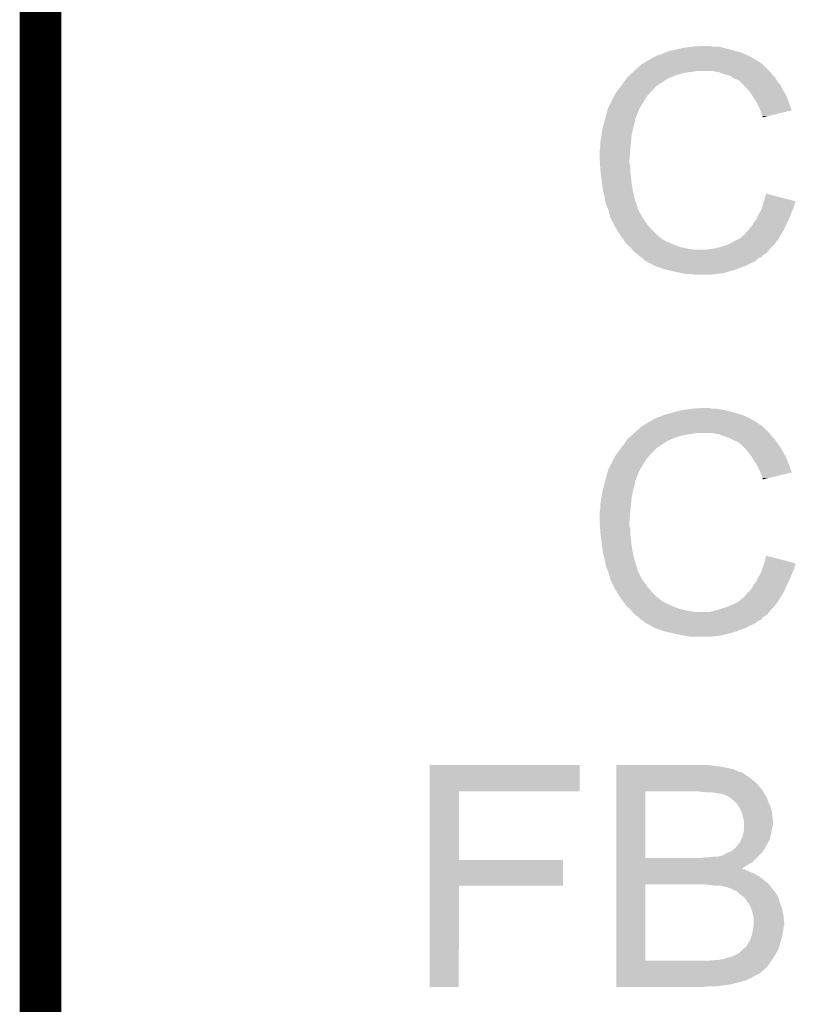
# Model space of a CAD drawing. Extents: x -1.4 to 24.2, y -3.9 to 53.4.
# Tile 32 of 56: x -1.3 to 1.5, y 28.9 to 32.5. Entities that reach past the tile are written whole.
import ezdxf

# ---------------------------------------------------------------- set-up
doc = ezdxf.new("R2010")
doc.units = 0
doc.layers.add('XSENSE_MTI-8_CLICK_V102_GKO', color=9, linetype='CONTINUOUS')
doc.layers.add('XSENSE_MTI-8_CLICK_V102_GTO', color=11, linetype='CONTINUOUS')

msp = doc.modelspace()

# ---------------------------------------------------------------- linework, layer by layer
at = {"layer": 'XSENSE_MTI-8_CLICK_V102_GKO', "const_width": 0.1524}
msp.add_lwpolyline([(-1.27, -3.81), (-1.27, 53.34)], dxfattribs=at)
at = {"layer": 'XSENSE_MTI-8_CLICK_V102_GTO'}
for points in [[(0.985522, 32.415482), (0.995674, 32.41802), (1.320796, 32.415482), (1.31572, 32.41802)], [(0.995674, 32.41802), (0.995682, 32.418022), (1.31572, 32.41802), (1.315716, 32.418022)], [(0.995682, 32.418022), (1.014728, 32.42564), (1.315716, 32.418022), (1.297942, 32.42564)], [(1.014728, 32.42564), (1.033782, 32.43326), (1.297942, 32.42564), (1.271272, 32.43326)], [(1.033782, 32.43326), (1.04902, 32.4358), (1.271272, 32.43326), (1.26238, 32.4358)], [(1.04902, 32.4358), (1.08204, 32.44342), (1.26238, 32.4358), (1.231908, 32.44342)], [(1.08204, 32.44342), (1.082054, 32.443422), (1.231908, 32.44342), (1.2319, 32.443422)], [(1.082054, 32.443422), (1.120124, 32.448498), (1.2319, 32.443422), (1.216662, 32.448498)], [(1.120124, 32.448498), (1.12014, 32.4485), (1.216662, 32.448498), (1.188722, 32.4485)], [(1.12014, 32.4485), (1.158238, 32.45104), (1.188722, 32.4485), (1.178558, 32.45104)], [(0.90424, 32.3596), (0.929642, 32.382462), (1.397, 32.3596), (1.374138, 32.382462)], [(0.929642, 32.382462), (0.937884, 32.387534), (1.374138, 32.382462), (1.369066, 32.387534)], [(0.937884, 32.387534), (0.937894, 32.38754), (1.369066, 32.387534), (1.366526, 32.38754)], [(0.937894, 32.38754), (0.942018, 32.390078), (1.366526, 32.38754), (1.363982, 32.390078)], [(0.942018, 32.390078), (0.958532, 32.40024), (1.363982, 32.390078), (1.34874, 32.40024)], [(0.958532, 32.40024), (0.96266, 32.40278), (1.34874, 32.40024), (1.344296, 32.40278)], [(0.96266, 32.40278), (0.96774, 32.405322), (1.344296, 32.40278), (1.339846, 32.405322)], [(0.96774, 32.405322), (0.970284, 32.40786), (1.339846, 32.405322), (1.335404, 32.40786)], [(0.970284, 32.40786), (0.977898, 32.4104), (1.335404, 32.40786), (1.330958, 32.4104)], [(0.977898, 32.4104), (0.977904, 32.410402), (1.330958, 32.4104), (1.330956, 32.410402)], [(0.977904, 32.410402), (0.985522, 32.415482), (1.330956, 32.410402), (1.320796, 32.415482)], [(0.884486, 32.34182), (0.892952, 32.34944), (1.05156, 32.34182), (1.07696, 32.34944)], [(0.892952, 32.34944), (0.898596, 32.35452), (1.07696, 32.34944), (1.102362, 32.35452)], [(0.898596, 32.35452), (0.901418, 32.35706), (1.102362, 32.35452), (1.122678, 32.35706)], [(0.901418, 32.35706), (0.90424, 32.3596), (1.122678, 32.35706), (1.132838, 32.3596)], [(1.214118, 32.35452), (1.186178, 32.3596), (1.40208, 32.35452), (1.397, 32.3596)], [(1.214124, 32.354518), (1.214118, 32.35452), (1.40208, 32.354518), (1.40208, 32.35452)], [(1.234438, 32.346902), (1.214124, 32.354518), (1.407796, 32.346902), (1.40208, 32.354518)], [(1.244606, 32.34436), (1.234438, 32.346902), (1.409702, 32.34436), (1.407796, 32.346902)], [(1.254758, 32.341822), (1.244606, 32.34436), (1.41224, 32.341822), (1.409702, 32.34436)], [(0.857248, 32.306258), (0.861054, 32.311334), (0.98806, 32.306258), (0.998206, 32.311334)], [(0.861054, 32.311334), (0.86106, 32.31134), (0.998206, 32.311334), (0.998206, 32.31134)], [(0.86106, 32.31134), (0.862822, 32.313858), (0.998206, 32.31134), (0.99822, 32.313858)], [(0.862822, 32.313858), (0.862838, 32.31388), (0.99822, 32.313858), (1.000756, 32.31388)], [(0.862838, 32.31388), (0.873504, 32.329118), (1.000756, 32.31388), (1.023618, 32.329118)], [(0.873504, 32.329118), (0.878842, 32.33674), (1.023618, 32.329118), (1.040384, 32.33674)], [(0.878842, 32.33674), (0.884486, 32.34182), (1.040384, 32.33674), (1.05156, 32.34182)], [(1.266192, 32.3342), (1.254758, 32.341822), (1.41986, 32.3342), (1.41224, 32.341822)], [(1.269998, 32.331662), (1.266192, 32.3342), (1.421552, 32.331662), (1.41986, 32.3342)], [(1.2827, 32.32658), (1.269998, 32.331662), (1.42494, 32.32658), (1.421552, 32.331662)], [(1.29032, 32.3215), (1.2827, 32.32658), (1.428328, 32.3215), (1.42494, 32.32658)], [(1.292862, 32.31896), (1.29032, 32.3215), (1.43002, 32.31896), (1.428328, 32.3215)], [(1.305564, 32.306258), (1.292862, 32.31896), (1.440182, 32.306258), (1.43002, 32.31896)], [(0.829308, 32.265618), (0.833122, 32.273242), (0.94996, 32.265618), (0.956494, 32.273242)], [(0.833122, 32.273242), (0.8382, 32.28086), (0.956494, 32.273242), (0.963022, 32.28086)], [(0.8382, 32.28086), (0.840104, 32.2834), (0.963022, 32.28086), (0.9652, 32.2834)], [(0.840104, 32.2834), (0.857248, 32.306258), (0.9652, 32.2834), (0.98806, 32.306258)], [(1.310642, 32.30118), (1.305564, 32.306258), (1.442722, 32.30118), (1.440182, 32.306258)], [(1.319532, 32.291022), (1.310642, 32.30118), (1.4478, 32.291022), (1.442722, 32.30118)], [(1.32842, 32.280862), (1.319532, 32.291022), (1.453606, 32.280862), (1.4478, 32.291022)], [(1.333184, 32.27324), (1.32842, 32.280862), (1.45796, 32.27324), (1.453606, 32.280862)], [(1.344296, 32.25546), (1.333184, 32.27324), (1.46558, 32.25546), (1.45796, 32.27324)], [(0.80772, 32.22244), (0.819148, 32.2453), (0.923542, 32.22244), (0.93726, 32.2453)], [(0.819148, 32.2453), (0.8255, 32.258004), (0.93726, 32.2453), (0.9452, 32.258004)], [(0.8255, 32.258004), (0.825506, 32.260546), (0.9452, 32.258004), (0.946788, 32.260546)], [(0.825506, 32.260546), (0.828042, 32.263084), (0.946788, 32.260546), (0.948376, 32.263084)], [(0.828042, 32.263084), (0.829308, 32.265618), (0.948376, 32.263084), (0.94996, 32.265618)], [(1.35382, 32.240218), (1.344296, 32.25546), (1.471286, 32.240218), (1.46558, 32.25546)], [(1.36398, 32.2199), (1.35382, 32.240218), (1.478894, 32.2199), (1.471286, 32.240218)], [(0.800268, 32.194496), (0.807042, 32.219902), (0.91186, 32.194496), (0.92202, 32.219902)], [(0.807042, 32.219902), (0.80772, 32.22244), (0.92202, 32.219902), (0.923542, 32.22244)], [(1.365676, 32.214814), (1.36398, 32.2199), (1.480796, 32.214814), (1.478894, 32.2199)], [(1.36906, 32.204662), (1.365676, 32.214814), (1.43811, 32.204662), (1.480796, 32.214814)], [(1.374138, 32.194504), (1.36906, 32.204662), (1.395398, 32.194504), (1.43811, 32.204662)], [(0.7874, 32.146242), (0.792818, 32.16656), (0.89916, 32.146242), (0.904242, 32.16656)], [(0.792818, 32.16656), (0.794848, 32.174178), (0.904242, 32.16656), (0.906778, 32.174178)], [(0.794848, 32.174178), (0.79688, 32.181796), (0.906778, 32.174178), (0.90678, 32.181796)], [(0.79688, 32.181796), (0.798236, 32.186876), (0.90678, 32.181796), (0.909318, 32.186876)], [(0.798236, 32.186876), (0.798912, 32.189414), (0.909318, 32.186876), (0.90932, 32.189414)], [(0.798912, 32.189414), (0.79959, 32.191954), (0.90932, 32.189414), (0.911854, 32.191954)], [(0.79959, 32.191954), (0.800268, 32.194496), (0.911854, 32.191954), (0.91186, 32.194496)], [(1.37414, 32.189448), (1.374138, 32.194504), (1.37414, 32.189448), (1.395398, 32.194504)], [(0.783882, 32.123378), (0.787398, 32.14624), (0.89408, 32.123378), (0.89916, 32.14624)], [(0.787398, 32.14624), (0.7874, 32.146242), (0.89916, 32.14624), (0.89916, 32.146242)], [(0.77978, 32.097982), (0.78232, 32.11322), (0.89177, 32.097982), (0.893156, 32.11322)], [(0.77978, 32.082742), (0.77978, 32.097982), (0.890384, 32.082742), (0.89177, 32.097982)], [(0.78232, 32.11322), (0.783882, 32.123378), (0.893156, 32.11322), (0.89408, 32.123378)], [(0.77724, 32.070042), (0.77978, 32.082742), (0.88923, 32.070042), (0.890384, 32.082742)], [(0.77724, 32.0675), (0.77724, 32.070042), (0.889, 32.0675), (0.88923, 32.070042)], [(0.77724, 32.037022), (0.77724, 32.0675), (0.88646, 32.037022), (0.889, 32.0675)], [(0.77724, 32.037018), (0.77724, 32.037022), (0.886462, 32.037018), (0.88646, 32.037022)], [(0.778352, 32.019238), (0.77724, 32.037018), (0.886462, 32.019238), (0.886462, 32.037018)], [(0.778828, 32.011616), (0.778352, 32.019238), (0.889, 32.011616), (0.886462, 32.019238)], [(0.77978, 31.99638), (0.778828, 32.011616), (0.889, 31.99638), (0.889, 32.011616)], [(0.780734, 31.988758), (0.77978, 31.99638), (0.889, 31.988758), (0.889, 31.99638)], [(0.78232, 31.97606), (0.780734, 31.988758), (0.89154, 31.97606), (0.889, 31.988758)], [(0.78486, 31.95574), (0.78232, 31.97606), (0.893388, 31.95574), (0.89154, 31.97606)], [(0.785878, 31.94812), (0.78486, 31.95574), (0.89408, 31.94812), (0.893388, 31.95574)], [(0.78994, 31.917642), (0.785878, 31.94812), (0.89916, 31.917642), (0.89408, 31.94812)], [(0.789942, 31.91764), (0.78994, 31.917642), (0.89916, 31.91764), (0.89916, 31.917642)], [(0.79502, 31.899862), (0.789942, 31.91764), (0.903606, 31.899862), (0.89916, 31.91764)], [(0.797138, 31.887162), (0.79502, 31.899862), (0.90678, 31.887162), (0.903606, 31.899862)], [(0.79756, 31.88462), (0.797138, 31.887162), (0.907628, 31.88462), (0.90678, 31.887162)], [(0.8001, 31.871922), (0.79756, 31.88462), (0.91186, 31.871922), (0.907628, 31.88462)], [(1.373054, 31.86176), (1.377414, 31.876998), (1.48844, 31.86176), (1.493518, 31.876998)], [(1.377414, 31.876998), (1.378862, 31.882062), (1.493518, 31.876998), (1.49352, 31.882062)], [(1.378862, 31.882062), (1.386862, 31.910016), (1.49352, 31.882062), (1.386862, 31.910016)], [(0.806198, 31.856676), (0.8001, 31.871922), (0.91694, 31.856676), (0.91186, 31.871922)], [(0.807214, 31.854136), (0.806198, 31.856676), (0.916942, 31.854136), (0.91694, 31.856676)], [(0.810258, 31.846522), (0.807214, 31.854136), (0.92075, 31.846522), (0.916942, 31.854136)], [(0.810894, 31.843982), (0.810258, 31.846522), (0.92202, 31.843982), (0.92075, 31.846522)], [(0.812798, 31.836362), (0.810894, 31.843982), (0.926592, 31.836362), (0.92202, 31.843982)], [(1.35636, 31.828742), (1.36398, 31.84144), (1.475232, 31.828742), (1.480312, 31.84144)], [(1.36398, 31.84144), (1.371602, 31.856682), (1.480312, 31.84144), (1.486408, 31.856682)], [(1.371602, 31.856682), (1.373054, 31.86176), (1.486408, 31.856682), (1.48844, 31.86176)], [(0.815338, 31.831284), (0.812798, 31.836362), (0.929638, 31.831284), (0.926592, 31.836362)], [(0.81534, 31.83128), (0.815338, 31.831284), (0.92964, 31.83128), (0.929638, 31.831284)], [(0.81534, 31.823666), (0.81534, 31.83128), (0.933992, 31.823666), (0.92964, 31.83128)], [(0.817874, 31.821126), (0.81534, 31.823666), (0.935442, 31.821126), (0.933992, 31.823666)], [(0.81788, 31.818586), (0.817874, 31.821126), (0.936894, 31.818586), (0.935442, 31.821126)], [(0.82062, 31.813498), (0.81788, 31.818586), (0.9398, 31.813498), (0.936894, 31.818586)], [(0.830192, 31.79572), (0.82062, 31.813498), (0.9525, 31.79572), (0.9398, 31.813498)], [(1.336042, 31.793184), (1.34112, 31.80334), (1.458548, 31.793184), (1.463234, 31.80334)], [(1.34112, 31.80334), (1.345182, 31.80842), (1.463234, 31.80334), (1.46558, 31.80842)], [(1.345182, 31.80842), (1.35128, 31.816042), (1.46558, 31.80842), (1.46939, 31.816042)], [(1.35128, 31.816042), (1.354326, 31.82366), (1.46939, 31.816042), (1.4732, 31.82366)], [(1.354326, 31.82366), (1.35636, 31.828742), (1.4732, 31.82366), (1.475232, 31.828742)], [(0.83566, 31.78556), (0.830192, 31.79572), (0.96139, 31.78556), (0.9525, 31.79572)], [(0.841914, 31.7754), (0.83566, 31.78556), (0.970278, 31.7754), (0.96139, 31.78556)], [(0.852854, 31.75762), (0.841914, 31.7754), (0.988062, 31.75762), (0.970278, 31.7754)], [(1.310642, 31.76524), (1.3208, 31.7754), (1.444086, 31.76524), (1.45034, 31.7754)], [(1.3208, 31.7754), (1.32334, 31.77794), (1.45034, 31.7754), (1.451512, 31.77794)], [(1.32334, 31.77794), (1.328422, 31.785562), (1.451512, 31.77794), (1.45503, 31.785562)], [(1.328422, 31.785562), (1.336042, 31.793184), (1.45503, 31.785562), (1.458548, 31.793184)], [(0.85598, 31.75254), (0.852854, 31.75762), (0.994594, 31.75254), (0.988062, 31.75762)], [(0.865218, 31.73984), (0.85598, 31.75254), (1.010924, 31.73984), (0.994594, 31.75254)], [(0.865222, 31.739834), (0.865218, 31.73984), (1.013466, 31.739834), (1.010924, 31.73984)], [(0.867066, 31.737298), (0.865222, 31.739834), (1.016004, 31.737298), (1.013466, 31.739834)], [(0.868912, 31.73476), (0.867066, 31.737298), (1.021082, 31.73476), (1.016004, 31.737298)], [(0.870758, 31.73222), (0.868912, 31.73476), (1.0287, 31.73222), (1.021082, 31.73476)], [(0.872606, 31.72968), (0.870758, 31.73222), (1.03378, 31.72968), (1.0287, 31.73222)], [(1.249682, 31.7246), (1.27762, 31.73984), (1.417318, 31.7246), (1.428206, 31.73984)], [(1.27762, 31.73984), (1.28397, 31.742382), (1.428206, 31.73984), (1.430022, 31.742382)], [(1.28397, 31.742382), (1.29032, 31.744924), (1.430022, 31.742382), (1.431586, 31.744924)], [(1.29032, 31.744924), (1.300486, 31.75508), (1.431586, 31.744924), (1.437834, 31.75508)], [(1.300486, 31.75508), (1.30302, 31.755102), (1.437834, 31.75508), (1.437848, 31.755102)], [(1.30302, 31.755102), (1.303034, 31.757626), (1.437848, 31.755102), (1.439402, 31.757626)], [(1.303034, 31.757626), (1.308102, 31.760166), (1.439402, 31.757626), (1.440964, 31.760166)], [(1.308102, 31.760166), (1.310642, 31.76524), (1.440964, 31.760166), (1.444086, 31.76524)], [(0.876298, 31.724602), (0.872606, 31.72968), (1.04563, 31.724602), (1.03378, 31.72968)], [(0.879476, 31.72206), (0.876298, 31.724602), (1.05156, 31.72206), (1.04563, 31.724602)], [(0.888998, 31.714442), (0.879476, 31.72206), (1.071878, 31.714442), (1.05156, 31.72206)], [(0.889, 31.71444), (0.888998, 31.714442), (1.071882, 31.71444), (1.071878, 31.714442)], [(0.892812, 31.70936), (0.889, 31.71444), (1.09474, 31.70936), (1.071882, 31.71444)], [(0.89662, 31.704282), (0.892812, 31.70936), (1.122672, 31.704282), (1.09474, 31.70936)], [(0.896622, 31.70428), (0.89662, 31.704282), (1.122682, 31.70428), (1.122672, 31.704282)], [(0.90678, 31.694122), (0.896622, 31.70428), (1.38938, 31.694122), (1.397846, 31.70428)], [(1.170942, 31.70428), (1.181102, 31.70682), (1.397846, 31.70428), (1.399962, 31.70682)], [(1.181102, 31.70682), (1.201422, 31.70936), (1.399962, 31.70682), (1.40208, 31.70936)], [(1.201422, 31.70936), (1.22682, 31.71698), (1.40208, 31.70936), (1.4097, 31.71698)], [(1.22682, 31.71698), (1.249674, 31.724598), (1.4097, 31.71698), (1.417318, 31.724598)], [(1.249674, 31.724598), (1.249682, 31.7246), (1.417318, 31.724598), (1.417318, 31.7246)], [(0.906786, 31.694118), (0.90678, 31.694122), (1.389378, 31.694118), (1.38938, 31.694122)], [(0.916938, 31.6865), (0.906786, 31.694118), (1.37872, 31.6865), (1.389378, 31.694118)], [(0.922032, 31.68141), (0.916938, 31.6865), (1.3716, 31.68141), (1.37872, 31.6865)], [(0.924558, 31.678884), (0.922032, 31.68141), (1.371594, 31.678884), (1.3716, 31.68141)], [(0.924588, 31.678874), (0.924558, 31.678884), (1.371594, 31.678874), (1.371594, 31.678884)], [(0.932176, 31.67634), (0.924588, 31.678874), (1.369054, 31.67634), (1.371594, 31.678874)], [(0.932182, 31.676336), (0.932176, 31.67634), (1.363974, 31.676336), (1.369054, 31.67634)], [(0.937258, 31.67126), (0.932182, 31.676336), (1.35636, 31.67126), (1.363974, 31.676336)], [(0.93726, 31.671258), (0.937258, 31.67126), (1.356358, 31.671258), (1.35636, 31.67126)], [(0.939794, 31.666194), (0.93726, 31.671258), (1.351292, 31.666194), (1.356358, 31.671258)], [(0.942334, 31.66618), (0.939794, 31.666194), (1.351278, 31.66618), (1.351292, 31.666194)], [(0.94488, 31.663642), (0.942334, 31.66618), (1.34874, 31.663642), (1.351278, 31.66618)], [(0.944888, 31.663638), (0.94488, 31.663642), (1.348736, 31.663638), (1.34874, 31.663642)], [(0.955042, 31.65856), (0.944888, 31.663638), (1.33858, 31.65856), (1.348736, 31.663638)], [(0.96012, 31.65602), (0.955042, 31.65856), (1.332228, 31.65602), (1.33858, 31.65856)], [(0.964566, 31.65348), (0.96012, 31.65602), (1.325878, 31.65348), (1.332228, 31.65602)], [(0.977898, 31.64586), (0.964566, 31.65348), (1.31318, 31.64586), (1.325878, 31.65348)], [(0.992126, 31.64078), (0.977898, 31.64586), (1.297942, 31.64078), (1.31318, 31.64586)], [(1.01346, 31.633162), (0.992126, 31.64078), (1.280168, 31.633162), (1.297942, 31.64078)], [(1.013478, 31.633158), (1.01346, 31.633162), (1.28016, 31.633158), (1.280168, 31.633162)], [(1.04648, 31.62554), (1.013478, 31.633158), (1.25349, 31.62554), (1.28016, 31.633158)], [(1.058334, 31.623), (1.04648, 31.62554), (1.2446, 31.623), (1.25349, 31.62554)], [(1.08204, 31.61792), (1.058334, 31.623), (1.224278, 31.61792), (1.2446, 31.623)], [(1.097278, 31.61538), (1.08204, 31.61792), (1.20396, 31.61538), (1.224278, 31.61792)], [(1.125218, 31.61284), (1.112518, 31.61538), (1.181098, 31.61284), (1.20396, 31.61538)], [(1.08204, 31.11754), (1.12014, 31.12262), (1.2319, 31.11754), (1.201422, 31.12262)], [(1.12014, 31.12262), (1.158238, 31.12516), (1.188722, 31.12262), (1.178558, 31.12516)], [(0.96774, 31.079442), (0.970284, 31.08198), (1.339846, 31.079442), (1.335404, 31.08198)], [(0.970284, 31.08198), (0.977898, 31.08452), (1.335404, 31.08198), (1.330958, 31.08452)], [(0.977898, 31.08452), (0.977904, 31.084522), (1.330958, 31.08452), (1.330956, 31.084522)], [(0.977904, 31.084522), (0.985522, 31.089602), (1.330956, 31.084522), (1.320796, 31.089602)], [(0.985522, 31.089602), (0.995674, 31.09214), (1.320796, 31.089602), (1.31572, 31.09214)], [(0.995674, 31.09214), (0.995682, 31.092142), (1.31572, 31.09214), (1.315716, 31.092142)], [(0.995682, 31.092142), (1.01473, 31.09976), (1.315716, 31.092142), (1.297942, 31.09976)], [(1.01473, 31.09976), (1.021082, 31.1023), (1.297942, 31.09976), (1.289052, 31.1023)], [(1.021082, 31.1023), (1.03378, 31.104842), (1.289052, 31.1023), (1.280154, 31.104842)], [(1.03378, 31.104842), (1.04902, 31.109918), (1.280154, 31.104842), (1.262388, 31.109918)], [(1.04902, 31.109918), (1.049028, 31.10992), (1.262388, 31.109918), (1.26238, 31.10992)], [(1.049028, 31.10992), (1.08204, 31.11754), (1.26238, 31.10992), (1.2319, 31.11754)], [(0.90424, 31.03372), (0.929642, 31.056582), (1.397, 31.03372), (1.374138, 31.056582)], [(0.929642, 31.056582), (0.937884, 31.061654), (1.374138, 31.056582), (1.369066, 31.061654)], [(0.937884, 31.061654), (0.937894, 31.06166), (1.369066, 31.061654), (1.366526, 31.06166)], [(0.937894, 31.06166), (0.942018, 31.064198), (1.366526, 31.06166), (1.363982, 31.064198)], [(0.942018, 31.064198), (0.958532, 31.07436), (1.363982, 31.064198), (1.34874, 31.07436)], [(0.958532, 31.07436), (0.96266, 31.0769), (1.34874, 31.07436), (1.344296, 31.0769)], [(0.96266, 31.0769), (0.96774, 31.079442), (1.344296, 31.0769), (1.339846, 31.079442)], [(0.873504, 31.003238), (0.878842, 31.01086), (1.023618, 31.003238), (1.040384, 31.01086)], [(0.878842, 31.01086), (0.884486, 31.01594), (1.040384, 31.01086), (1.05156, 31.01594)], [(0.884486, 31.01594), (0.892952, 31.02356), (1.05156, 31.01594), (1.07696, 31.02356)], [(0.892952, 31.02356), (0.898596, 31.02864), (1.07696, 31.02356), (1.102362, 31.02864)], [(0.898596, 31.02864), (0.901418, 31.03118), (1.102362, 31.02864), (1.122678, 31.03118)], [(0.901418, 31.03118), (0.90424, 31.03372), (1.122678, 31.03118), (1.132838, 31.03372)], [(1.214118, 31.02864), (1.186178, 31.03372), (1.40208, 31.02864), (1.397, 31.03372)], [(1.214124, 31.028638), (1.214118, 31.02864), (1.40208, 31.028638), (1.40208, 31.02864)], [(1.241214, 31.01848), (1.214124, 31.028638), (1.409702, 31.01848), (1.40208, 31.028638)], [(1.25476, 31.0134), (1.241214, 31.01848), (1.414782, 31.0134), (1.409702, 31.01848)], [(1.26492, 31.00832), (1.25476, 31.0134), (1.41986, 31.00832), (1.414782, 31.0134)], [(0.840104, 30.95752), (0.857248, 30.980378), (0.9652, 30.95752), (0.98806, 30.980378)], [(0.857248, 30.980378), (0.861054, 30.985454), (0.98806, 30.980378), (0.998206, 30.985454)], [(0.861054, 30.985454), (0.86106, 30.98546), (0.998206, 30.985454), (0.998206, 30.98546)], [(0.86106, 30.98546), (0.862822, 30.987978), (0.998206, 30.98546), (0.99822, 30.987978)], [(0.862822, 30.987978), (0.862838, 30.988), (0.99822, 30.987978), (1.000756, 30.988)], [(0.862838, 30.988), (0.873504, 31.003238), (1.000756, 30.988), (1.023618, 31.003238)], [(1.27, 31.00578), (1.26492, 31.00832), (1.421554, 31.00578), (1.41986, 31.00832)], [(1.2827, 31.0007), (1.27, 31.00578), (1.42494, 31.0007), (1.421554, 31.00578)], [(1.29032, 30.99562), (1.2827, 31.0007), (1.428328, 30.99562), (1.42494, 31.0007)], [(1.292862, 30.99308), (1.29032, 30.99562), (1.43002, 30.99308), (1.428328, 30.99562)], [(1.305564, 30.980378), (1.292862, 30.99308), (1.440182, 30.980378), (1.43002, 30.99308)], [(1.310642, 30.9753), (1.305564, 30.980378), (1.442722, 30.9753), (1.440182, 30.980378)], [(1.319532, 30.965142), (1.310642, 30.9753), (1.4478, 30.965142), (1.442722, 30.9753)], [(0.828042, 30.937204), (0.829308, 30.939738), (0.948376, 30.937204), (0.94996, 30.939738)], [(0.829308, 30.939738), (0.833122, 30.947362), (0.94996, 30.939738), (0.956494, 30.947362)], [(0.833122, 30.947362), (0.8382, 30.95498), (0.956494, 30.947362), (0.963022, 30.95498)], [(0.8382, 30.95498), (0.840104, 30.95752), (0.963022, 30.95498), (0.9652, 30.95752)], [(1.32842, 30.954982), (1.319532, 30.965142), (1.453606, 30.954982), (1.4478, 30.965142)], [(1.333184, 30.94736), (1.32842, 30.954982), (1.45796, 30.94736), (1.453606, 30.954982)], [(1.344296, 30.92958), (1.333184, 30.94736), (1.46558, 30.92958), (1.45796, 30.94736)], [(0.80772, 30.89656), (0.819148, 30.91942), (0.923542, 30.89656), (0.93726, 30.91942)], [(0.819148, 30.91942), (0.8255, 30.932124), (0.93726, 30.91942), (0.9452, 30.932124)], [(0.8255, 30.932124), (0.825506, 30.934666), (0.9452, 30.932124), (0.946788, 30.934666)], [(0.825506, 30.934666), (0.828042, 30.937204), (0.946788, 30.934666), (0.948376, 30.937204)], [(1.35382, 30.914338), (1.344296, 30.92958), (1.471286, 30.914338), (1.46558, 30.92958)], [(1.36398, 30.89402), (1.35382, 30.914338), (1.478894, 30.89402), (1.471286, 30.914338)], [(0.798912, 30.863534), (0.79959, 30.866074), (0.90932, 30.863534), (0.911854, 30.866074)], [(0.79959, 30.866074), (0.800268, 30.868616), (0.911854, 30.866074), (0.91186, 30.868616)], [(0.800268, 30.868616), (0.807042, 30.894022), (0.91186, 30.868616), (0.92202, 30.894022)], [(0.807042, 30.894022), (0.80772, 30.89656), (0.92202, 30.894022), (0.923542, 30.89656)], [(1.365676, 30.888934), (1.36398, 30.89402), (1.480796, 30.888934), (1.478894, 30.89402)], [(1.36906, 30.878782), (1.365676, 30.888934), (1.43811, 30.878782), (1.480796, 30.888934)], [(1.374138, 30.868624), (1.36906, 30.878782), (1.395398, 30.868624), (1.43811, 30.878782)], [(1.37414, 30.863568), (1.374138, 30.868624), (1.37414, 30.863568), (1.395398, 30.868624)], [(0.7874, 30.820362), (0.792818, 30.84068), (0.89916, 30.820362), (0.904242, 30.84068)], [(0.792818, 30.84068), (0.794848, 30.848298), (0.904242, 30.84068), (0.906778, 30.848298)], [(0.794848, 30.848298), (0.79688, 30.855916), (0.906778, 30.848298), (0.90678, 30.855916)], [(0.79688, 30.855916), (0.798236, 30.860996), (0.90678, 30.855916), (0.909318, 30.860996)], [(0.798236, 30.860996), (0.798912, 30.863534), (0.909318, 30.860996), (0.90932, 30.863534)], [(0.78232, 30.78734), (0.783492, 30.794962), (0.893316, 30.78734), (0.89408, 30.794962)], [(0.783492, 30.794962), (0.787398, 30.82036), (0.89408, 30.794962), (0.89916, 30.82036)], [(0.787398, 30.82036), (0.7874, 30.820362), (0.89916, 30.82036), (0.89916, 30.820362)], [(0.77978, 30.772102), (0.78232, 30.78734), (0.891794, 30.772102), (0.893316, 30.78734)], [(0.77978, 30.76956), (0.77978, 30.772102), (0.89154, 30.76956), (0.891794, 30.772102)], [(0.77978, 30.756862), (0.77978, 30.76956), (0.890384, 30.756862), (0.89154, 30.76956)], [(0.77724, 30.744162), (0.77978, 30.756862), (0.88923, 30.744162), (0.890384, 30.756862)], [(0.77724, 30.74162), (0.77724, 30.744162), (0.889, 30.74162), (0.88923, 30.744162)], [(0.77724, 30.711142), (0.77724, 30.74162), (0.88646, 30.711142), (0.889, 30.74162)], [(0.77724, 30.711138), (0.77724, 30.711142), (0.886462, 30.711138), (0.88646, 30.711142)], [(0.778352, 30.693358), (0.77724, 30.711138), (0.886462, 30.693358), (0.886462, 30.711138)], [(0.778828, 30.685736), (0.778352, 30.693358), (0.889, 30.685736), (0.886462, 30.693358)], [(0.77978, 30.6705), (0.778828, 30.685736), (0.889, 30.6705), (0.889, 30.685736)], [(0.780678, 30.662878), (0.77978, 30.6705), (0.889, 30.662878), (0.889, 30.6705)], [(0.782172, 30.65018), (0.780678, 30.662878), (0.89154, 30.65018), (0.889, 30.662878)], [(0.78486, 30.62732), (0.782172, 30.65018), (0.89362, 30.62732), (0.89154, 30.65018)], [(0.785586, 30.62224), (0.78486, 30.62732), (0.89408, 30.62224), (0.89362, 30.62732)], [(0.78994, 30.591762), (0.785586, 30.62224), (0.89916, 30.591762), (0.89408, 30.62224)], [(0.789942, 30.59176), (0.78994, 30.591762), (0.89916, 30.59176), (0.89916, 30.591762)], [(0.79502, 30.573982), (0.789942, 30.59176), (0.903606, 30.573982), (0.89916, 30.59176)], [(1.381758, 30.56382), (1.386862, 30.584136), (1.464378, 30.56382), (1.386862, 30.584136)], [(0.797138, 30.561282), (0.79502, 30.573982), (0.90678, 30.561282), (0.903606, 30.573982)], [(0.79756, 30.55874), (0.797138, 30.561282), (0.907628, 30.55874), (0.90678, 30.561282)], [(0.8001, 30.546042), (0.79756, 30.55874), (0.91186, 30.546042), (0.907628, 30.55874)], [(0.806198, 30.530796), (0.8001, 30.546042), (0.91694, 30.530796), (0.91186, 30.546042)], [(1.372326, 30.533338), (1.375228, 30.5435), (1.48844, 30.533338), (1.490982, 30.5435)], [(1.375228, 30.5435), (1.37668, 30.54858), (1.490982, 30.5435), (1.492672, 30.54858)], [(1.37668, 30.54858), (1.377524, 30.551118), (1.492672, 30.54858), (1.493518, 30.551118)], [(1.377524, 30.551118), (1.379212, 30.556182), (1.493518, 30.551118), (1.49352, 30.556182)], [(1.379212, 30.556182), (1.381758, 30.56382), (1.49352, 30.556182), (1.464378, 30.56382)], [(0.807214, 30.528256), (0.806198, 30.530796), (0.916942, 30.528256), (0.91694, 30.530796)], [(0.810258, 30.520642), (0.807214, 30.528256), (0.92075, 30.520642), (0.916942, 30.528256)], [(0.812802, 30.51048), (0.810258, 30.520642), (0.925832, 30.51048), (0.92075, 30.520642)], [(0.815338, 30.502862), (0.812802, 30.51048), (0.92964, 30.502862), (0.925832, 30.51048)], [(1.35636, 30.502862), (1.36398, 30.51556), (1.475232, 30.502862), (1.480312, 30.51556)], [(1.36398, 30.51556), (1.36779, 30.52318), (1.480312, 30.51556), (1.48336, 30.52318)], [(1.36779, 30.52318), (1.371602, 30.530802), (1.48336, 30.52318), (1.48717, 30.530802)], [(1.371602, 30.530802), (1.372326, 30.533338), (1.48717, 30.530802), (1.48844, 30.533338)], [(0.81534, 30.502858), (0.815338, 30.502862), (0.929642, 30.502858), (0.92964, 30.502862)], [(0.81534, 30.497786), (0.81534, 30.502858), (0.933024, 30.497786), (0.929642, 30.502858)], [(0.817874, 30.495246), (0.81534, 30.497786), (0.934718, 30.495246), (0.933024, 30.497786)], [(0.81788, 30.492704), (0.817874, 30.495246), (0.936412, 30.492704), (0.934718, 30.495246)], [(0.820422, 30.48762), (0.81788, 30.492704), (0.9398, 30.48762), (0.936412, 30.492704)], [(0.829312, 30.46984), (0.820422, 30.48762), (0.9525, 30.46984), (0.9398, 30.48762)], [(0.83566, 30.457142), (0.829312, 30.46984), (0.96361, 30.457142), (0.9525, 30.46984)], [(1.33604, 30.467302), (1.34112, 30.47746), (1.458546, 30.467302), (1.463234, 30.47746)], [(1.34112, 30.47746), (1.345182, 30.48254), (1.463234, 30.47746), (1.46558, 30.48254)], [(1.345182, 30.48254), (1.35128, 30.490162), (1.46558, 30.48254), (1.46939, 30.490162)], [(1.35128, 30.490162), (1.354326, 30.49778), (1.46939, 30.490162), (1.4732, 30.49778)], [(1.354326, 30.49778), (1.35636, 30.502862), (1.4732, 30.49778), (1.475232, 30.502862)], [(0.840742, 30.44952), (0.83566, 30.457142), (0.970278, 30.44952), (0.96361, 30.457142)], [(0.852594, 30.43174), (0.840742, 30.44952), (0.988062, 30.43174), (0.970278, 30.44952)], [(1.303034, 30.431746), (1.308102, 30.434286), (1.439402, 30.431746), (1.440964, 30.434286)], [(1.308102, 30.434286), (1.310642, 30.43936), (1.440964, 30.434286), (1.444086, 30.43936)], [(1.310642, 30.43936), (1.320798, 30.44952), (1.444086, 30.43936), (1.45034, 30.44952)], [(1.320798, 30.44952), (1.32842, 30.457142), (1.45034, 30.44952), (1.453856, 30.457142)], [(1.32842, 30.457142), (1.33604, 30.467302), (1.453856, 30.457142), (1.458546, 30.467302)], [(0.85598, 30.42666), (0.852594, 30.43174), (0.994594, 30.42666), (0.988062, 30.43174)], [(0.865218, 30.41396), (0.85598, 30.42666), (1.010924, 30.41396), (0.994594, 30.42666)], [(0.865222, 30.413954), (0.865218, 30.41396), (1.013466, 30.413954), (1.010924, 30.41396)], [(0.867066, 30.411418), (0.865222, 30.413954), (1.016004, 30.411418), (1.013466, 30.413954)], [(0.868912, 30.40888), (0.867066, 30.411418), (1.021082, 30.40888), (1.016004, 30.411418)], [(0.870758, 30.40634), (0.868912, 30.40888), (1.0287, 30.40634), (1.021082, 30.40888)], [(0.872606, 30.4038), (0.870758, 30.40634), (1.03378, 30.4038), (1.0287, 30.40634)], [(0.876298, 30.398722), (0.872606, 30.4038), (1.04563, 30.398722), (1.03378, 30.4038)], [(0.879476, 30.39618), (0.876298, 30.398722), (1.05156, 30.39618), (1.04563, 30.398722)], [(1.22682, 30.3911), (1.249674, 30.398718), (1.4097, 30.3911), (1.417318, 30.398718)], [(1.249674, 30.398718), (1.24968, 30.39872), (1.417318, 30.398718), (1.417318, 30.39872)], [(1.24968, 30.39872), (1.27762, 30.41142), (1.417318, 30.39872), (1.42639, 30.41142)], [(1.27762, 30.41142), (1.286088, 30.416502), (1.42639, 30.41142), (1.430022, 30.416502)], [(1.286088, 30.416502), (1.290322, 30.419042), (1.430022, 30.416502), (1.431584, 30.419042)], [(1.290322, 30.419042), (1.300486, 30.4292), (1.431584, 30.419042), (1.437834, 30.4292)], [(1.300486, 30.4292), (1.30302, 30.429222), (1.437834, 30.4292), (1.437848, 30.429222)], [(1.30302, 30.429222), (1.303034, 30.431746), (1.437848, 30.429222), (1.439402, 30.431746)], [(0.888998, 30.388562), (0.879476, 30.39618), (1.071878, 30.388562), (1.05156, 30.39618)], [(0.889, 30.38856), (0.888998, 30.388562), (1.071882, 30.38856), (1.071878, 30.388562)], [(0.892812, 30.38348), (0.889, 30.38856), (1.09474, 30.38348), (1.071882, 30.38856)], [(0.89662, 30.378402), (0.892812, 30.38348), (1.122672, 30.378402), (1.09474, 30.38348)], [(0.896622, 30.3784), (0.89662, 30.378402), (1.122682, 30.3784), (1.122672, 30.378402)], [(0.90678, 30.368242), (0.896622, 30.3784), (1.38938, 30.368242), (1.397846, 30.3784)], [(0.906786, 30.368238), (0.90678, 30.368242), (1.389378, 30.368238), (1.38938, 30.368242)], [(0.916938, 30.36062), (0.906786, 30.368238), (1.37872, 30.36062), (1.389378, 30.368238)], [(0.92203, 30.35553), (0.916938, 30.36062), (1.3716, 30.35553), (1.37872, 30.36062)], [(1.181102, 30.3784), (1.201418, 30.38348), (1.397846, 30.3784), (1.40208, 30.38348)], [(1.201418, 30.38348), (1.22682, 30.3911), (1.40208, 30.38348), (1.4097, 30.3911)], [(0.924558, 30.353002), (0.92203, 30.35553), (1.371594, 30.353002), (1.3716, 30.35553)], [(0.92457, 30.352994), (0.924558, 30.353002), (1.371594, 30.352994), (1.371594, 30.353002)], [(0.928374, 30.350458), (0.92457, 30.352994), (1.369056, 30.350458), (1.371594, 30.352994)], [(0.932178, 30.347922), (0.928374, 30.350458), (1.363982, 30.347922), (1.369056, 30.350458)], [(0.932182, 30.34792), (0.932178, 30.347922), (1.363978, 30.34792), (1.363982, 30.347922)], [(0.937254, 30.345382), (0.932182, 30.34792), (1.356374, 30.345382), (1.363978, 30.34792)], [(0.937258, 30.345376), (0.937254, 30.345382), (1.356358, 30.345376), (1.356374, 30.345382)], [(0.939794, 30.340314), (0.937258, 30.345376), (1.351292, 30.340314), (1.356358, 30.345376)], [(0.942334, 30.3403), (0.939794, 30.340314), (1.351278, 30.3403), (1.351292, 30.340314)], [(0.94488, 30.337762), (0.942334, 30.3403), (1.34874, 30.337762), (1.351278, 30.3403)], [(0.944888, 30.337758), (0.94488, 30.337762), (1.348736, 30.337758), (1.34874, 30.337762)], [(0.955042, 30.33268), (0.944888, 30.337758), (1.33858, 30.33268), (1.348736, 30.337758)], [(0.96012, 30.33014), (0.955042, 30.33268), (1.332228, 30.33014), (1.33858, 30.33268)], [(0.964566, 30.3276), (0.96012, 30.33014), (1.325878, 30.3276), (1.332228, 30.33014)], [(0.977898, 30.31998), (0.964566, 30.3276), (1.31318, 30.31998), (1.325878, 30.3276)], [(0.992126, 30.3149), (0.977898, 30.31998), (1.297942, 30.3149), (1.31318, 30.31998)], [(1.01346, 30.307282), (0.992126, 30.3149), (1.280168, 30.307282), (1.297942, 30.3149)], [(1.013478, 30.307278), (1.01346, 30.307282), (1.28016, 30.307278), (1.280168, 30.307282)], [(1.04648, 30.29966), (1.013478, 30.307278), (1.25349, 30.29966), (1.28016, 30.307278)], [(1.058334, 30.29712), (1.04648, 30.29966), (1.2446, 30.29712), (1.25349, 30.29966)], [(1.08204, 30.29204), (1.058334, 30.29712), (1.224278, 30.29204), (1.2446, 30.29712)], [(1.09728, 30.2895), (1.08204, 30.29204), (1.20396, 30.2895), (1.224278, 30.29204)], [(1.112518, 30.28696), (1.09728, 30.2895), (1.181098, 30.28696), (1.20396, 30.2895)], [(0.154958, 29.72054), (0.15496, 29.817038), (0.703558, 29.72054), (0.70358, 29.817038)], [(0.15496, 29.817038), (0.154962, 29.81706), (0.70358, 29.817038), (0.154962, 29.81706)], [(0.83822, 29.81452), (0.838222, 29.81706), (1.19634, 29.81452), (1.17602, 29.81706)], [(0.83822, 29.81198), (0.83822, 29.81452), (1.219198, 29.81198), (1.19634, 29.81452)], [(0.83822, 29.8069), (0.83822, 29.81198), (1.2446, 29.8069), (1.219198, 29.81198)], [(0.83822, 29.801818), (0.83822, 29.8069), (1.267462, 29.801818), (1.2446, 29.8069)], [(0.83822, 29.79166), (0.83822, 29.801818), (1.290324, 29.79166), (1.267462, 29.801818)], [(0.83822, 29.791658), (0.83822, 29.79166), (1.292862, 29.791658), (1.290324, 29.79166)], [(0.83822, 29.789118), (0.83822, 29.791658), (1.300482, 29.789118), (1.292862, 29.791658)], [(0.83822, 29.781498), (0.83822, 29.789118), (1.310642, 29.781498), (1.300482, 29.789118)], [(0.838218, 29.733242), (0.83822, 29.75102), (1.36652, 29.733242), (1.351282, 29.75102)], [(0.83822, 29.77388), (0.83822, 29.781498), (1.32334, 29.77388), (1.310642, 29.781498)], [(0.83822, 29.76372), (0.83822, 29.77388), (1.33604, 29.76372), (1.32334, 29.77388)], [(0.83822, 29.75102), (0.83822, 29.76372), (1.351282, 29.75102), (1.33604, 29.76372)], [(0.154952, 29.46908), (0.154958, 29.720518), (0.261642, 29.46908), (0.26162, 29.720518)], [(0.154958, 29.720518), (0.154958, 29.72054), (0.26162, 29.720518), (0.703558, 29.72054)], [(0.838212, 29.476722), (0.838218, 29.72054), (0.94488, 29.476722), (0.944902, 29.72054)], [(0.838218, 29.72054), (0.838218, 29.733242), (1.37559, 29.72054), (1.36652, 29.733242)], [(1.163318, 29.718), (1.13792, 29.72054), (1.377404, 29.718), (1.37559, 29.72054)], [(1.201418, 29.71546), (1.18364, 29.718), (1.379218, 29.71546), (1.377404, 29.718)], [(1.20144, 29.715456), (1.201418, 29.71546), (1.37922, 29.715456), (1.379218, 29.71546)], [(1.214122, 29.71292), (1.20144, 29.715456), (1.379226, 29.71292), (1.37922, 29.715456)], [(1.221742, 29.712918), (1.214122, 29.71292), (1.379226, 29.712918), (1.379226, 29.71292)], [(1.221756, 29.712914), (1.221742, 29.712918), (1.379226, 29.712914), (1.379226, 29.712918)], [(1.22936, 29.71038), (1.221756, 29.712914), (1.38176, 29.71038), (1.379226, 29.712914)], [(1.235722, 29.707836), (1.22936, 29.71038), (1.384302, 29.707836), (1.38176, 29.71038)], [(1.242062, 29.7053), (1.235722, 29.707836), (1.38557, 29.7053), (1.384302, 29.707836)], [(1.25476, 29.69768), (1.242062, 29.7053), (1.38938, 29.69768), (1.38557, 29.7053)], [(1.254764, 29.697678), (1.25476, 29.69768), (1.38938, 29.697678), (1.38938, 29.69768)], [(1.26492, 29.690058), (1.254764, 29.697678), (1.391922, 29.690058), (1.38938, 29.697678)], [(1.272538, 29.68244), (1.26492, 29.690058), (1.39446, 29.68244), (1.391922, 29.690058)], [(1.282702, 29.672276), (1.272538, 29.68244), (1.399544, 29.672276), (1.39446, 29.68244)], [(1.28524, 29.667202), (1.282702, 29.672276), (1.40208, 29.667202), (1.399544, 29.672276)], [(1.285244, 29.667198), (1.28524, 29.667202), (1.402082, 29.667198), (1.40208, 29.667202)], [(1.29286, 29.6545), (1.285244, 29.667198), (1.40571, 29.6545), (1.402082, 29.667198)], [(1.295402, 29.649418), (1.29286, 29.6545), (1.40716, 29.649418), (1.40571, 29.6545)], [(1.29794, 29.644338), (1.295402, 29.649418), (1.407796, 29.644338), (1.40716, 29.649418)], [(1.30048, 29.63164), (1.29794, 29.644338), (1.409384, 29.63164), (1.407796, 29.644338)], [(1.30556, 29.611318), (1.30048, 29.63164), (1.411924, 29.611318), (1.409384, 29.63164)], [(1.30556, 29.608778), (1.30556, 29.611318), (1.41224, 29.608778), (1.411924, 29.611318)], [(1.30556, 29.601158), (1.30556, 29.608778), (1.41224, 29.601158), (1.41224, 29.608778)], [(1.302002, 29.563058), (1.305052, 29.5783), (1.40462, 29.563058), (1.40716, 29.5783)], [(1.305052, 29.5783), (1.30556, 29.580838), (1.40716, 29.5783), (1.407666, 29.580838)], [(1.30556, 29.591), (1.30556, 29.601158), (1.4097, 29.591), (1.41224, 29.601158)], [(1.30556, 29.580838), (1.30556, 29.591), (1.407666, 29.580838), (1.4097, 29.591)], [(1.28778, 29.530042), (1.292858, 29.537656), (1.39192, 29.530042), (1.395726, 29.537656)], [(1.292858, 29.537656), (1.2954, 29.545278), (1.395726, 29.537656), (1.399538, 29.545278)], [(1.2954, 29.54528), (1.300478, 29.555438), (1.39954, 29.54528), (1.402442, 29.555438)], [(1.2954, 29.545278), (1.2954, 29.54528), (1.399538, 29.545278), (1.39954, 29.54528)], [(1.300478, 29.555438), (1.302002, 29.563058), (1.402442, 29.555438), (1.40462, 29.563058)], [(1.236978, 29.491938), (1.247136, 29.497018), (1.366518, 29.491938), (1.371598, 29.497018)], [(1.247136, 29.497018), (1.24714, 29.49702), (1.371598, 29.497018), (1.371598, 29.49702)], [(1.24714, 29.49702), (1.25476, 29.49956), (1.371598, 29.49702), (1.373292, 29.49956)], [(1.25476, 29.49956), (1.263226, 29.50464), (1.373292, 29.49956), (1.37668, 29.50464)], [(1.263226, 29.50464), (1.267458, 29.507178), (1.37668, 29.50464), (1.379218, 29.507178)], [(1.267458, 29.507178), (1.269992, 29.509714), (1.379218, 29.507178), (1.381754, 29.509714)], [(1.269992, 29.509714), (1.272532, 29.512254), (1.381754, 29.509714), (1.38176, 29.512254)], [(1.272532, 29.512254), (1.277618, 29.51734), (1.38176, 29.512254), (1.384664, 29.51734)], [(1.277618, 29.51734), (1.28524, 29.527498), (1.384664, 29.51734), (1.390466, 29.527498)], [(1.28524, 29.527498), (1.287778, 29.530038), (1.390466, 29.527498), (1.391916, 29.530038)], [(1.287778, 29.530038), (1.28778, 29.530042), (1.391916, 29.530038), (1.39192, 29.530042)], [(0.15495, 29.3751), (0.154952, 29.469058), (0.642598, 29.3751), (0.64262, 29.469058)], [(0.154952, 29.469058), (0.154952, 29.46908), (0.64262, 29.469058), (0.261642, 29.46908)], [(0.838212, 29.4767), (0.838212, 29.476722), (1.145538, 29.4767), (0.94488, 29.476722)], [(0.838212, 29.461458), (0.838212, 29.4767), (1.336038, 29.461458), (1.35128, 29.4767)], [(0.838212, 29.4513), (0.838212, 29.461458), (1.31826, 29.4513), (1.336038, 29.461458)], [(1.145538, 29.4767), (1.160778, 29.47924), (1.35128, 29.4767), (1.35382, 29.47924)], [(1.176018, 29.47924), (1.1938, 29.48178), (1.35382, 29.47924), (1.35636, 29.48178)], [(1.209038, 29.48178), (1.221736, 29.484318), (1.35636, 29.48178), (1.358898, 29.484318)], [(1.221736, 29.484318), (1.224274, 29.486854), (1.358898, 29.484318), (1.361434, 29.486854)], [(1.224274, 29.486854), (1.229356, 29.48686), (1.361434, 29.486854), (1.36144, 29.48686)], [(1.229356, 29.48686), (1.236978, 29.491938), (1.36144, 29.48686), (1.366518, 29.491938)], [(0.83821, 29.4386), (0.838212, 29.4513), (1.298016, 29.4386), (1.31826, 29.4513)], [(0.83821, 29.438578), (0.83821, 29.4386), (1.30048, 29.438578), (1.298016, 29.4386)], [(0.83821, 29.43606), (0.83821, 29.438578), (1.300502, 29.43606), (1.30048, 29.438578)], [(0.83821, 29.436058), (0.83821, 29.43606), (1.305564, 29.436058), (1.300502, 29.43606)], [(0.83821, 29.43352), (0.83821, 29.436058), (1.31064, 29.43352), (1.305564, 29.436058)], [(0.83821, 29.42844), (0.83821, 29.43352), (1.32334, 29.42844), (1.31064, 29.43352)], [(0.83821, 29.42082), (0.83821, 29.42844), (1.341122, 29.42082), (1.32334, 29.42844)], [(0.83821, 29.41066), (0.83821, 29.42082), (1.358902, 29.41066), (1.341122, 29.42082)], [(0.83821, 29.39796), (0.83821, 29.41066), (1.37668, 29.39796), (1.358902, 29.41066)], [(0.83821, 29.38272), (0.83821, 29.39796), (1.394462, 29.38272), (1.37668, 29.39796)], [(0.15494, 29.004282), (0.15495, 29.375078), (0.261598, 29.004282), (0.26162, 29.375078)], [(0.15495, 29.375078), (0.15495, 29.3751), (0.26162, 29.375078), (0.642598, 29.3751)], [(0.838202, 29.100802), (0.83821, 29.38018), (0.94488, 29.100802), (0.944902, 29.38018)], [(0.83821, 29.38018), (0.83821, 29.38272), (1.396684, 29.38018), (1.394462, 29.38272)], [(1.18364, 29.37764), (1.16078, 29.38018), (1.398906, 29.37764), (1.396684, 29.38018)], [(1.203962, 29.3751), (1.18364, 29.37764), (1.401128, 29.3751), (1.398906, 29.37764)], [(1.23444, 29.37256), (1.221742, 29.3751), (1.40335, 29.37256), (1.401128, 29.3751)], [(1.244602, 29.37002), (1.23444, 29.37256), (1.40557, 29.37002), (1.40335, 29.37256)], [(1.249684, 29.36748), (1.244602, 29.37002), (1.407792, 29.36748), (1.40557, 29.37002)], [(1.252224, 29.367478), (1.249684, 29.36748), (1.407794, 29.367478), (1.407792, 29.36748)], [(1.262392, 29.362394), (1.252224, 29.367478), (1.41224, 29.362394), (1.407794, 29.367478)], [(1.26746, 29.35986), (1.262392, 29.362394), (1.412246, 29.35986), (1.41224, 29.362394)], [(1.267476, 29.359854), (1.26746, 29.35986), (1.412246, 29.359854), (1.412246, 29.35986)], [(1.280156, 29.354778), (1.267476, 29.359854), (1.41732, 29.354778), (1.412246, 29.359854)], [(1.28016, 29.354776), (1.280156, 29.354778), (1.417322, 29.354776), (1.41732, 29.354778)], [(1.290322, 29.34462), (1.28016, 29.354776), (1.42494, 29.34462), (1.417322, 29.354776)], [(1.290326, 29.344618), (1.290322, 29.34462), (1.42494, 29.344618), (1.42494, 29.34462)], [(1.30048, 29.336998), (1.290326, 29.344618), (1.428752, 29.336998), (1.42494, 29.344618)], [(1.3081, 29.329378), (1.30048, 29.336998), (1.432562, 29.329378), (1.428752, 29.336998)], [(1.313182, 29.324296), (1.3081, 29.329378), (1.434014, 29.324296), (1.432562, 29.329378)], [(1.31572, 29.31922), (1.313182, 29.324296), (1.435464, 29.31922), (1.434014, 29.324296)], [(1.321816, 29.3116), (1.31572, 29.31922), (1.43764, 29.3116), (1.435464, 29.31922)], [(1.32588, 29.306518), (1.321816, 29.3116), (1.439546, 29.306518), (1.43764, 29.3116)], [(1.331976, 29.291278), (1.32588, 29.306518), (1.44526, 29.291278), (1.439546, 29.306518)], [(1.33604, 29.281118), (1.331976, 29.291278), (1.447294, 29.281118), (1.44526, 29.291278)], [(1.33858, 29.26842), (1.33604, 29.281118), (1.449834, 29.26842), (1.447294, 29.281118)], [(1.339216, 29.265882), (1.33858, 29.26842), (1.45034, 29.265882), (1.449834, 29.26842)], [(1.34112, 29.258258), (1.339216, 29.265882), (1.451104, 29.258258), (1.45034, 29.265882)], [(1.34112, 29.240482), (1.34112, 29.258258), (1.45288, 29.240482), (1.451104, 29.258258)], [(1.3335, 29.192222), (1.33858, 29.21254), (1.445682, 29.192222), (1.44907, 29.21254)], [(1.33858, 29.21254), (1.33985, 29.22016), (1.44907, 29.21254), (1.45034, 29.22016)], [(1.33985, 29.22016), (1.34112, 29.227778), (1.45034, 29.22016), (1.451862, 29.227778)], [(1.34112, 29.232858), (1.34112, 29.240482), (1.45288, 29.232858), (1.45288, 29.240482)], [(1.34112, 29.227778), (1.34112, 29.232858), (1.451862, 29.227778), (1.45288, 29.232858)], [(1.31826, 29.161738), (1.325876, 29.171894), (1.437276, 29.161738), (1.440178, 29.171894)], [(1.325876, 29.171894), (1.32588, 29.174434), (1.440178, 29.171894), (1.440904, 29.174434)], [(1.32588, 29.174434), (1.328416, 29.176978), (1.440904, 29.174434), (1.44163, 29.176978)], [(1.328416, 29.176978), (1.33265, 29.189678), (1.44163, 29.176978), (1.44526, 29.189678)], [(1.33265, 29.189678), (1.3335, 29.192222), (1.44526, 29.189678), (1.445682, 29.192222)], [(1.292858, 29.1338), (1.30302, 29.143958), (1.427476, 29.1338), (1.431286, 29.143958)], [(1.30302, 29.143958), (1.313176, 29.15158), (1.431286, 29.143958), (1.434146, 29.15158)], [(1.313176, 29.15158), (1.314446, 29.15412), (1.434146, 29.15158), (1.4351, 29.15412)], [(1.314446, 29.15412), (1.31826, 29.161738), (1.4351, 29.15412), (1.437276, 29.161738)], [(0.838202, 29.10078), (0.838202, 29.100802), (1.176022, 29.10078), (0.94488, 29.100802)], [(0.838202, 29.0957), (0.838202, 29.10078), (1.40208, 29.0957), (1.40589, 29.10078)], [(1.176022, 29.10078), (1.20142, 29.10332), (1.40589, 29.10078), (1.407794, 29.10332)], [(1.211578, 29.10332), (1.221738, 29.10586), (1.407794, 29.10332), (1.4097, 29.10586)], [(1.226816, 29.10586), (1.242062, 29.11094), (1.4097, 29.10586), (1.412746, 29.11094)], [(1.242062, 29.11094), (1.262378, 29.116018), (1.412746, 29.11094), (1.415792, 29.116018)], [(1.262378, 29.116018), (1.267464, 29.118562), (1.415792, 29.116018), (1.41732, 29.118562)], [(1.267464, 29.118562), (1.282696, 29.126178), (1.41732, 29.118562), (1.422398, 29.126178)], [(1.282696, 29.126178), (1.287776, 29.128718), (1.422398, 29.126178), (1.423668, 29.128718)], [(1.287776, 29.128718), (1.290314, 29.131256), (1.423668, 29.128718), (1.424938, 29.131256)], [(1.290314, 29.131256), (1.292858, 29.1338), (1.424938, 29.131256), (1.427476, 29.1338)], [(0.8382, 29.067758), (0.838202, 29.080458), (1.379218, 29.067758), (1.391918, 29.080458)], [(0.8382, 29.0576), (0.8382, 29.067758), (1.36652, 29.0576), (1.379218, 29.067758)], [(0.838202, 29.080458), (0.838202, 29.0957), (1.391918, 29.080458), (1.40208, 29.0957)], [(0.8382, 29.05252), (0.8382, 29.0576), (1.361436, 29.05252), (1.36652, 29.0576)], [(0.8382, 29.04998), (0.8382, 29.05252), (1.35382, 29.04998), (1.361436, 29.05252)], [(0.8382, 29.0449), (0.8382, 29.04998), (1.343662, 29.0449), (1.35382, 29.04998)], [(0.8382, 29.03728), (0.8382, 29.0449), (1.33096, 29.03728), (1.343662, 29.0449)], [(0.8382, 29.029658), (0.8382, 29.03728), (1.315718, 29.029658), (1.33096, 29.03728)], [(0.8382, 29.02458), (0.8382, 29.029658), (1.29794, 29.02458), (1.315718, 29.029658)], [(0.261598, 29.00426), (0.15494, 29.004282), (0.261598, 29.00426), (0.261598, 29.004282)], [(0.8382, 29.0195), (0.8382, 29.02458), (1.277618, 29.0195), (1.29794, 29.02458)], [(0.8382, 29.019498), (0.8382, 29.0195), (1.275078, 29.019498), (1.277618, 29.0195)], [(0.8382, 29.016962), (0.8382, 29.019498), (1.26746, 29.016962), (1.275078, 29.019498)], [(0.8382, 29.01442), (0.8382, 29.016962), (1.2573, 29.01442), (1.26746, 29.016962)], [(0.8382, 29.01188), (0.8382, 29.01442), (1.24206, 29.01188), (1.2573, 29.01442)], [(0.8382, 29.0068), (0.8382, 29.01188), (1.201418, 29.0068), (1.24206, 29.01188)], [(0.8382, 29.004282), (0.8382, 29.0068), (1.148322, 29.004282), (1.17602, 29.0068)], [(1.148082, 29.00426), (0.8382, 29.004282), (1.148082, 29.00426), (1.148322, 29.004282)]]:
    msp.add_solid(points, dxfattribs=at)

doc.saveas('drawing.dxf')
